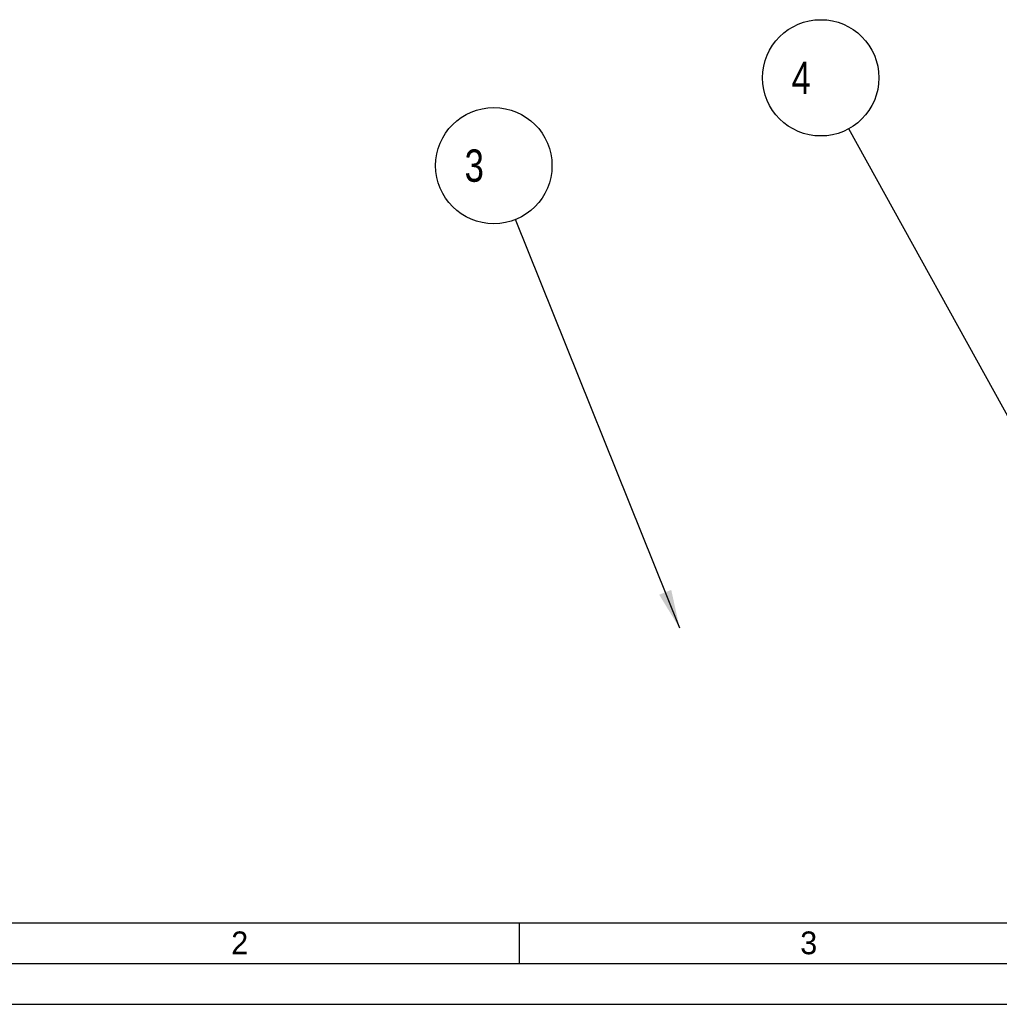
# Model space of a CAD drawing. Header units: inches. Extents: x 0 to 23.4, y 0 to 16.5.
# Tile 2 of 38: x 4.1 to 8.8, y 0 to 4.8. Entities that reach past the tile are written whole.
import ezdxf

# ---------------------------------------------------------------- set-up
doc = ezdxf.new("R2010")
doc.units = ezdxf.units.IN
doc.header["$LTSCALE"] = 1.28622
doc.header["$MEASUREMENT"] = 0
doc.layers.get('0').update_dxf_attribs({"linetype": 'CONTINUOUS'})
doc.styles.get("Standard").update_dxf_attribs({"font": 'txt', "width": 0.8})
doc.styles.add('TEXTSTYLE_2', font='txt')
doc.dimstyles.get("Standard").update_dxf_attribs({"dimtxt": 0.15625, "dimasz": 0.1875, "dimexe": 0.125, "dimexo": 0.0625, "dimgap": 0.09, "dimtad": 0, "dimtih": 1, "dimtoh": 1, "dimzin": 4, "dimdsep": 46, "dimtxsty": 'STANDARD', "dimblk": '_FILLED', "dimblk1": '_FILLED', "dimblk2": '_FILLED', "dimcen": 0.09, "dimazin": 1, "dimtp": 0.01, "dimtm": 0.01, "dimtfac": 1, "dimtofl": 0, "dimtmove": 0, "dimatfit": 3, "dimldrblk": '_FILLED', "dimfxl": 1, "dimtolj": 1, "dimtzin": 4, "dimarcsym": 0})

# ---------------------------------------------------------------- blocks, each defined once
blk = doc.blocks.new('_FILLED')
at = {"color": 0, "linetype": 'BYBLOCK'}
blk.add_solid([(0, 0), (-1, 0.167), (-1, -0.167)], dxfattribs=at)
blk = doc.blocks.new('BALLOON_BL3', base_point=(6.3639, 4.056))
at = {"color": 7, "linetype": 'CONTINUOUS'}
blk.add_circle((6.3639, 4.056), 0.2812, dxfattribs=at)
at = {"color": 7, "linetype": 'CONTINUOUS', "insert": (6.1764, 4.1342), "char_height": 0.15625, "width": 0.375, "attachment_point": 1, "line_spacing_factor": 0.9}
blk.add_mtext(' 3 ', dxfattribs=at)
blk = doc.blocks.new('BALLOON_BL4', base_point=(7.9447, 4.4806))
at = {"color": 7, "linetype": 'CONTINUOUS'}
blk.add_circle((7.9447, 4.4806), 0.2812, dxfattribs=at)
at = {"color": 7, "linetype": 'CONTINUOUS', "insert": (7.7572, 4.5587), "char_height": 0.15625, "width": 0.375, "attachment_point": 1, "line_spacing_factor": 0.9}
blk.add_mtext(' 4 ', dxfattribs=at)

msp = doc.modelspace()

# ---------------------------------------------------------------- linework, layer by layer
at = {"color": 7, "linetype": 'CONTINUOUS'}
for p, q in [((0.9843, 0.3937), (15.9055, 0.3937)), ((6.4866, 0.3937), (6.4866, 0.1969)), ((0.7874, 0.1969), (23.189, 0.1969)), ((0, 0), (23.3858, 0))]:
    msp.add_line(p, q, dxfattribs=at)

# ---------------------------------------------------------------- block references
for name, p in [('BALLOON_BL4', (7.9447, 4.4806)), ('BALLOON_BL3', (6.3639, 4.056))]:
    msp.add_blockref(name, p, dxfattribs=at)

# ---------------------------------------------------------------- texts
at = {"color": 7, "linetype": 'CONTINUOUS', "char_height": 0.1102, "width": 0.110236, "attachment_point": 1, "line_spacing_factor": 0.9, "style": 'TEXTSTYLE_2'}
for s, insert in [('2', (5.0944, 0.3523)), ('3', (7.8455, 0.3523))]:
    msp.add_mtext(s, dxfattribs=dict(at, insert=insert))

# ---------------------------------------------------------------- leaders
at = {"color": 7, "linetype": 'CONTINUOUS'}
for points in [[(9.1203, 2.3512), (8.0806, 4.2344)], [(7.2626, 1.8185), (6.4687, 3.795)]]:
    msp.add_leader(points, dimstyle='STANDARD', override={"dimtad": 0}, dxfattribs=at)

doc.saveas('drawing.dxf')
